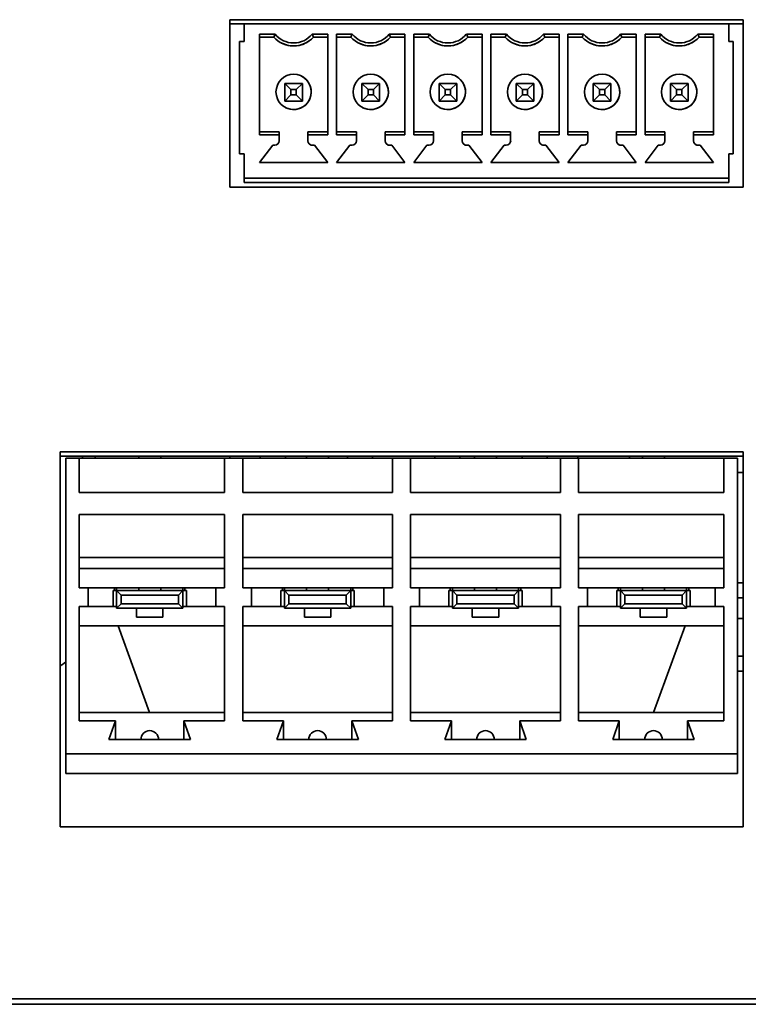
# Model space of a CAD drawing. Header units: millimetres. Extents: x -92 to 809, y -124 to 538.
# Tile 26 of 38: x 711 to 722, y 283 to 298. Entities that reach past the tile are written whole.
import ezdxf

# ---------------------------------------------------------------- set-up
doc = ezdxf.new("R2010")
doc.units = ezdxf.units.MM

msp = doc.modelspace()

# ---------------------------------------------------------------- linework, layer by layer
at = {"color": 7, "linetype": 'Continuous', "lineweight": 35}
for p, q in [((714.5139, 295.6372), (714.5139, 298.1705)), ((714.5139, 298.1705), (722.2806, 298.1705)), ((722.2806, 298.1705), (722.2806, 295.6372)), ((714.7306, 298.1071), (714.5139, 298.1071)), ((714.7306, 297.8404), (714.7306, 298.1071)), ((722.0639, 298.1071), (714.7306, 298.1071)), ((722.2806, 298.1071), (722.0639, 298.1071)), ((722.0639, 298.1071), (722.0639, 297.8404)), ((722.0639, 298.1071), (722.0639, 298.1071)), ((722.0639, 298.1071), (722.0639, 297.8404)), ((714.6639, 297.8404), (714.6639, 296.1404)), ((714.7306, 297.8404), (714.6639, 297.8404)), ((714.9639, 297.9517), (715.2012, 297.9517)), ((714.9639, 297.9517), (714.9639, 296.4291)), ((714.9639, 297.9071), (714.9639, 297.9517)), ((714.9639, 297.9071), (714.9639, 297.9071)), ((714.9639, 297.9071), (714.9639, 296.4737)), ((715.1806, 297.9071), (714.9639, 297.9071)), ((715.1806, 297.9071), (714.9639, 297.9071)), ((715.2999, 297.8164), (715.2999, 297.8164)), ((715.76, 297.9517), (715.9973, 297.9517)), ((715.9973, 297.9071), (715.7806, 297.9071)), ((715.9973, 297.9071), (715.7806, 297.9071)), ((715.7806, 297.9071), (715.7806, 297.9071)), ((715.9973, 296.4291), (715.9973, 297.9517)), ((716.1306, 297.9517), (716.3678, 297.9517)), ((716.1306, 297.9517), (716.1306, 296.4291)), ((716.1306, 297.9071), (716.1306, 297.9517)), ((716.1306, 297.9071), (716.1306, 297.9071)), ((716.1306, 297.9071), (716.1306, 296.4737)), ((716.3473, 297.9071), (716.1306, 297.9071)), ((716.3473, 297.9071), (716.1306, 297.9071)), ((716.4665, 297.8164), (716.4665, 297.8164)), ((716.9267, 297.9517), (717.1639, 297.9517)), ((717.1639, 297.9071), (716.9473, 297.9071)), ((717.1639, 297.9071), (716.9473, 297.9071)), ((716.9473, 297.9071), (716.9473, 297.9071)), ((717.1639, 296.4291), (717.1639, 297.9517)), ((717.2973, 297.9517), (717.5345, 297.9517)), ((717.2973, 297.9517), (717.2973, 296.4291)), ((717.2973, 297.9071), (717.2973, 297.9517)), ((717.2973, 297.9071), (717.2973, 297.9071)), ((717.2973, 297.9071), (717.2973, 296.4737)), ((717.5139, 297.9071), (717.2973, 297.9071)), ((717.5139, 297.9071), (717.2973, 297.9071)), ((717.6332, 297.8164), (717.6332, 297.8164)), ((718.0934, 297.9517), (718.3306, 297.9517)), ((718.3306, 297.9071), (718.1139, 297.9071)), ((718.3306, 297.9071), (718.1139, 297.9071)), ((718.1139, 297.9071), (718.1139, 297.9071)), ((718.3306, 296.4291), (718.3306, 297.9517)), ((718.4639, 297.9517), (718.7012, 297.9517)), ((718.4639, 297.9517), (718.4639, 296.4291)), ((718.4639, 297.9071), (718.4639, 297.9517)), ((718.4639, 297.9071), (718.4639, 297.9071)), ((718.4639, 297.9071), (718.4639, 296.4737)), ((718.6806, 297.9071), (718.4639, 297.9071)), ((718.6806, 297.9071), (718.4639, 297.9071)), ((718.7999, 297.8164), (718.7999, 297.8164)), ((719.26, 297.9517), (719.4973, 297.9517)), ((719.4973, 297.9071), (719.2806, 297.9071)), ((719.4973, 297.9071), (719.2806, 297.9071)), ((719.2806, 297.9071), (719.2806, 297.9071)), ((719.4973, 296.4291), (719.4973, 297.9517)), ((719.6306, 297.9517), (719.8678, 297.9517)), ((719.6306, 297.9517), (719.6306, 296.4291)), ((719.6306, 297.9071), (719.6306, 297.9517)), ((719.6306, 297.9071), (719.6306, 297.9071)), ((719.6306, 297.9071), (719.6306, 296.4737)), ((719.8473, 297.9071), (719.6306, 297.9071)), ((719.8473, 297.9071), (719.6306, 297.9071)), ((719.9665, 297.8164), (719.9665, 297.8164)), ((720.4267, 297.9517), (720.6639, 297.9517)), ((720.6639, 297.9071), (720.4473, 297.9071)), ((720.6639, 297.9071), (720.4473, 297.9071)), ((720.4473, 297.9071), (720.4473, 297.9071)), ((720.6639, 296.4291), (720.6639, 297.9517)), ((720.7973, 297.9517), (721.0345, 297.9517)), ((720.7973, 297.9517), (720.7973, 296.4291)), ((720.7973, 297.9071), (720.7973, 297.9517)), ((720.7973, 297.9071), (720.7973, 297.9071)), ((720.7973, 297.9071), (720.7973, 296.4737)), ((721.0139, 297.9071), (720.7973, 297.9071)), ((721.0139, 297.9071), (720.7973, 297.9071)), ((721.1332, 297.8164), (721.1332, 297.8164)), ((721.5934, 297.9517), (721.8306, 297.9517)), ((721.8306, 297.9071), (721.6139, 297.9071)), ((721.8306, 297.9071), (721.6139, 297.9071)), ((721.6139, 297.9071), (721.6139, 297.9071)), ((721.8306, 296.4291), (721.8306, 297.9517)), ((722.0639, 297.8404), (722.1306, 297.8404)), ((722.1306, 296.1404), (722.1306, 297.8404)), ((722.1306, 297.6737), (722.1306, 297.2537)), ((715.5999, 297.3172), (715.5999, 297.3172)), ((716.7665, 297.3172), (716.7665, 297.3172)), ((717.9332, 297.3172), (717.9332, 297.3172)), ((719.0999, 297.3172), (719.0999, 297.3172)), ((720.2665, 297.3172), (720.2665, 297.3172)), ((721.4332, 297.3172), (721.4332, 297.3172)), ((722.1306, 297.2537), (722.1306, 297.2537)), ((715.3473, 297.2071), (715.6139, 297.2071)), ((715.3473, 297.2071), (715.4406, 297.1137)), ((715.3473, 296.9404), (715.3473, 297.2071)), ((715.4406, 297.1137), (715.4406, 297.0337)), ((715.5206, 297.1137), (715.4406, 297.1137)), ((715.6139, 297.2071), (715.5206, 297.1137)), ((715.5206, 297.0337), (715.5206, 297.1137)), ((715.6139, 297.2071), (715.6139, 296.9404)), ((715.6139, 296.9404), (715.6139, 297.2071)), ((716.5139, 297.2071), (716.7806, 297.2071)), ((716.5139, 297.2071), (716.6073, 297.1137)), ((716.5139, 296.9404), (716.5139, 297.2071)), ((716.6073, 297.1137), (716.6073, 297.0337)), ((716.6873, 297.1137), (716.6073, 297.1137)), ((716.7806, 297.2071), (716.6873, 297.1137)), ((716.6873, 297.0337), (716.6873, 297.1137)), ((716.7806, 297.2071), (716.7806, 296.9404)), ((716.7806, 296.9404), (716.7806, 297.2071)), ((717.6806, 297.2071), (717.9473, 297.2071)), ((717.6806, 297.2071), (717.7739, 297.1137)), ((717.6806, 296.9404), (717.6806, 297.2071)), ((717.7739, 297.1137), (717.7739, 297.0337)), ((717.8539, 297.1137), (717.7739, 297.1137)), ((717.9473, 297.2071), (717.8539, 297.1137)), ((717.8539, 297.0337), (717.8539, 297.1137)), ((717.9473, 297.2071), (717.9473, 296.9404)), ((717.9473, 296.9404), (717.9473, 297.2071)), ((718.8473, 297.2071), (719.1139, 297.2071)), ((718.8473, 297.2071), (718.9406, 297.1137)), ((718.8473, 296.9404), (718.8473, 297.2071)), ((718.9406, 297.1137), (718.9406, 297.0337)), ((719.0206, 297.1137), (718.9406, 297.1137)), ((719.1139, 297.2071), (719.0206, 297.1137)), ((719.0206, 297.0337), (719.0206, 297.1137)), ((719.1139, 297.2071), (719.1139, 296.9404)), ((719.1139, 296.9404), (719.1139, 297.2071)), ((720.0139, 297.2071), (720.2806, 297.2071)), ((720.0139, 297.2071), (720.1073, 297.1137)), ((720.0139, 296.9404), (720.0139, 297.2071)), ((720.1073, 297.1137), (720.1073, 297.0337)), ((720.1873, 297.1137), (720.1073, 297.1137)), ((720.2806, 297.2071), (720.1873, 297.1137)), ((720.1873, 297.0337), (720.1873, 297.1137)), ((720.2806, 297.2071), (720.2806, 296.9404)), ((720.2806, 296.9404), (720.2806, 297.2071)), ((721.1806, 297.2071), (721.4473, 297.2071)), ((721.1806, 297.2071), (721.2739, 297.1137)), ((721.1806, 296.9404), (721.1806, 297.2071)), ((721.2739, 297.1137), (721.2739, 297.0337)), ((721.3539, 297.1137), (721.2739, 297.1137)), ((721.4473, 297.2071), (721.3539, 297.1137)), ((721.3539, 297.0337), (721.3539, 297.1137)), ((721.4473, 297.2071), (721.4473, 296.9404)), ((721.4473, 297.2071), (721.4473, 296.9404)), ((722.1306, 297.0871), (722.1306, 297.0471)), ((715.4406, 297.0337), (715.3473, 296.9404)), ((715.6139, 296.9404), (715.3473, 296.9404)), ((715.3473, 296.9404), (715.6139, 296.9404)), ((715.4406, 297.0337), (715.5206, 297.0337)), ((715.5206, 297.0337), (715.6139, 296.9404)), ((715.6139, 296.9404), (715.6139, 296.9404)), ((716.6073, 297.0337), (716.5139, 296.9404)), ((716.7806, 296.9404), (716.5139, 296.9404)), ((716.5139, 296.9404), (716.7806, 296.9404)), ((716.6073, 297.0337), (716.6873, 297.0337)), ((716.6873, 297.0337), (716.7806, 296.9404)), ((716.7806, 296.9404), (716.7806, 296.9404)), ((717.7739, 297.0337), (717.6806, 296.9404)), ((717.9473, 296.9404), (717.6806, 296.9404)), ((717.6806, 296.9404), (717.9473, 296.9404)), ((717.7739, 297.0337), (717.8539, 297.0337)), ((717.8539, 297.0337), (717.9473, 296.9404)), ((717.9473, 296.9404), (717.9473, 296.9404)), ((718.9406, 297.0337), (718.8473, 296.9404)), ((719.1139, 296.9404), (718.8473, 296.9404)), ((718.8473, 296.9404), (719.1139, 296.9404)), ((718.9406, 297.0337), (719.0206, 297.0337)), ((719.0206, 297.0337), (719.1139, 296.9404)), ((719.1139, 296.9404), (719.1139, 296.9404)), ((720.1073, 297.0337), (720.0139, 296.9404)), ((720.2806, 296.9404), (720.0139, 296.9404)), ((720.0139, 296.9404), (720.2806, 296.9404)), ((720.1073, 297.0337), (720.1873, 297.0337)), ((720.1873, 297.0337), (720.2806, 296.9404)), ((720.2806, 296.9404), (720.2806, 296.9404)), ((721.2739, 297.0337), (721.1806, 296.9404)), ((721.4473, 296.9404), (721.1806, 296.9404)), ((721.4473, 296.9404), (721.1806, 296.9404)), ((721.2739, 297.0337), (721.3539, 297.0337)), ((721.3539, 297.0337), (721.4473, 296.9404)), ((721.4473, 296.9404), (721.4473, 296.9404)), ((715.3613, 296.8402), (715.3613, 296.8402)), ((716.528, 296.8402), (716.528, 296.8402)), ((717.6947, 296.8402), (717.6947, 296.8402)), ((718.8613, 296.8402), (718.8613, 296.8402)), ((720.028, 296.8402), (720.028, 296.8402)), ((721.1947, 296.8402), (721.1947, 296.8402)), ((722.1306, 296.8804), (722.1306, 296.8804)), ((722.1306, 296.8804), (722.1306, 296.3071)), ((714.9639, 296.4737), (715.2639, 296.4737)), ((714.9639, 296.4291), (714.9639, 296.4737)), ((715.2639, 296.4291), (714.9639, 296.4291)), ((715.2639, 296.4737), (715.2639, 296.3404)), ((715.2639, 296.4737), (715.2639, 296.4291)), ((715.2639, 296.4737), (715.2639, 296.4737)), ((715.2639, 296.4291), (715.2639, 296.3404)), ((715.6973, 296.4737), (715.9973, 296.4737)), ((715.6973, 296.4291), (715.6973, 296.4737)), ((715.9973, 296.4291), (715.6973, 296.4291)), ((715.6973, 296.3404), (715.6973, 296.4291)), ((716.1306, 296.4737), (716.4306, 296.4737)), ((716.1306, 296.4291), (716.1306, 296.4737)), ((716.4306, 296.4291), (716.1306, 296.4291)), ((716.4306, 296.4737), (716.4306, 296.3404)), ((716.4306, 296.4737), (716.4306, 296.4291)), ((716.4306, 296.4737), (716.4306, 296.4737)), ((716.4306, 296.4291), (716.4306, 296.3404)), ((716.8639, 296.4737), (717.1639, 296.4737)), ((716.8639, 296.4291), (716.8639, 296.4737)), ((717.1639, 296.4291), (716.8639, 296.4291)), ((716.8639, 296.3404), (716.8639, 296.4291)), ((717.2973, 296.4737), (717.5973, 296.4737)), ((717.2973, 296.4291), (717.2973, 296.4737)), ((717.5973, 296.4291), (717.2973, 296.4291)), ((717.5973, 296.4737), (717.5973, 296.3404)), ((717.5973, 296.4737), (717.5973, 296.4291)), ((717.5973, 296.4737), (717.5973, 296.4737)), ((717.5973, 296.4291), (717.5973, 296.3404)), ((718.0306, 296.4737), (718.3306, 296.4737)), ((718.0306, 296.4291), (718.0306, 296.4737)), ((718.3306, 296.4291), (718.0306, 296.4291)), ((718.0306, 296.3404), (718.0306, 296.4291)), ((718.4639, 296.4737), (718.7639, 296.4737)), ((718.4639, 296.4291), (718.4639, 296.4737)), ((718.7639, 296.4291), (718.4639, 296.4291)), ((718.7639, 296.4737), (718.7639, 296.3404)), ((718.7639, 296.4737), (718.7639, 296.4291)), ((718.7639, 296.4737), (718.7639, 296.4737)), ((718.7639, 296.4291), (718.7639, 296.3404)), ((719.1973, 296.4737), (719.4973, 296.4737)), ((719.1973, 296.4291), (719.1973, 296.4737)), ((719.4973, 296.4291), (719.1973, 296.4291)), ((719.1973, 296.3404), (719.1973, 296.4291)), ((719.6306, 296.4737), (719.9306, 296.4737)), ((719.6306, 296.4291), (719.6306, 296.4737)), ((719.9306, 296.4291), (719.6306, 296.4291)), ((719.9306, 296.4737), (719.9306, 296.3404)), ((719.9306, 296.4737), (719.9306, 296.4291)), ((719.9306, 296.4737), (719.9306, 296.4737)), ((719.9306, 296.4291), (719.9306, 296.3404)), ((720.3639, 296.4737), (720.6639, 296.4737)), ((720.3639, 296.4291), (720.3639, 296.4737)), ((720.3639, 296.3404), (720.3639, 296.4291)), ((720.6639, 296.4291), (720.3639, 296.4291)), ((720.7973, 296.4737), (721.0973, 296.4737)), ((720.7973, 296.4291), (720.7973, 296.4737)), ((721.0973, 296.4291), (720.7973, 296.4291)), ((721.0973, 296.4737), (721.0973, 296.3404)), ((721.0973, 296.4737), (721.0973, 296.4291)), ((721.0973, 296.4737), (721.0973, 296.4737)), ((721.0973, 296.4291), (721.0973, 296.3404)), ((721.5306, 296.4737), (721.8306, 296.4737)), ((721.5306, 296.4291), (721.5306, 296.4737)), ((721.5306, 296.3404), (721.5306, 296.4291)), ((721.8306, 296.4291), (721.5306, 296.4291)), ((715.1639, 296.2737), (714.9639, 296.0137)), ((715.1639, 296.2737), (714.9639, 296.0137)), ((715.1973, 296.2737), (715.1639, 296.2737)), ((715.1973, 296.2737), (715.1639, 296.2737)), ((715.1639, 296.2737), (715.1639, 296.2737)), ((715.7973, 296.2737), (715.7639, 296.2737)), ((715.7973, 296.2737), (715.7639, 296.2737)), ((715.9973, 296.0137), (715.7973, 296.2737)), ((716.3306, 296.2737), (716.1306, 296.0137)), ((716.3306, 296.2737), (716.1306, 296.0137)), ((716.3639, 296.2737), (716.3306, 296.2737)), ((716.3639, 296.2737), (716.3306, 296.2737)), ((716.3306, 296.2737), (716.3306, 296.2737)), ((716.9639, 296.2737), (716.9306, 296.2737)), ((716.9639, 296.2737), (716.9306, 296.2737)), ((717.1639, 296.0137), (716.9639, 296.2737)), ((717.4973, 296.2737), (717.2973, 296.0137)), ((717.4973, 296.2737), (717.2973, 296.0137)), ((717.5306, 296.2737), (717.4973, 296.2737)), ((717.5306, 296.2737), (717.4973, 296.2737)), ((717.4973, 296.2737), (717.4973, 296.2737)), ((718.1306, 296.2737), (718.0973, 296.2737)), ((718.1306, 296.2737), (718.0973, 296.2737)), ((718.3306, 296.0137), (718.1306, 296.2737)), ((718.6639, 296.2737), (718.4639, 296.0137)), ((718.6639, 296.2737), (718.4639, 296.0137)), ((718.6973, 296.2737), (718.6639, 296.2737)), ((718.6973, 296.2737), (718.6639, 296.2737)), ((718.6639, 296.2737), (718.6639, 296.2737)), ((719.2973, 296.2737), (719.2639, 296.2737)), ((719.2973, 296.2737), (719.2639, 296.2737)), ((719.4973, 296.0137), (719.2973, 296.2737)), ((719.8306, 296.2737), (719.6306, 296.0137)), ((719.8306, 296.2737), (719.6306, 296.0137)), ((719.8639, 296.2737), (719.8306, 296.2737)), ((719.8639, 296.2737), (719.8306, 296.2737)), ((719.8306, 296.2737), (719.8306, 296.2737)), ((720.4639, 296.2737), (720.4306, 296.2737)), ((720.4639, 296.2737), (720.4306, 296.2737)), ((720.6639, 296.0137), (720.4639, 296.2737)), ((720.9973, 296.2737), (720.7973, 296.0137)), ((720.9973, 296.2737), (720.7973, 296.0137)), ((721.0306, 296.2737), (720.9973, 296.2737)), ((721.0306, 296.2737), (720.9973, 296.2737)), ((720.9973, 296.2737), (720.9973, 296.2737)), ((721.6306, 296.2737), (721.5973, 296.2737)), ((721.6306, 296.2737), (721.5973, 296.2737)), ((721.8306, 296.0137), (721.6306, 296.2737)), ((714.7306, 296.1404), (714.6639, 296.1404)), ((714.7306, 296.1404), (714.6639, 296.1404)), ((714.7306, 295.7737), (714.7306, 296.1404)), ((722.0639, 296.1404), (722.1306, 296.1404)), ((722.0639, 296.1404), (722.0639, 295.7737)), ((722.0639, 296.1404), (722.0639, 295.7804)), ((722.0639, 296.1404), (722.1306, 296.1404)), ((714.9639, 296.0137), (715.9973, 296.0137)), ((716.1306, 296.0137), (717.1639, 296.0137)), ((717.2973, 296.0137), (718.3306, 296.0137)), ((718.4639, 296.0137), (719.4973, 296.0137)), ((719.6306, 296.0137), (720.6639, 296.0137)), ((720.7973, 296.0137), (721.8306, 296.0137)), ((722.0639, 295.7737), (714.7306, 295.7737)), ((714.7306, 295.7737), (714.7306, 295.7737)), ((722.0639, 295.7737), (714.7306, 295.7737)), ((714.7306, 295.7571), (714.7306, 295.7737)), ((714.7306, 295.7071), (714.7306, 295.7571)), ((722.0639, 295.7804), (722.0639, 295.7804)), ((722.0639, 295.7571), (722.0639, 295.7804)), ((722.0639, 295.7737), (722.0639, 295.7737)), ((722.0639, 295.7737), (722.0639, 295.7571)), ((722.0639, 295.7571), (722.0639, 295.7071)), ((722.0639, 295.7071), (722.0639, 295.7571)), ((722.2806, 295.6372), (714.5139, 295.6372)), ((722.0639, 295.7071), (714.7306, 295.7071)), ((722.0639, 295.7071), (714.7306, 295.7071)), ((711.9473, 285.9705), (711.9473, 291.6372)), ((711.9473, 291.6372), (722.2806, 291.6372)), ((711.9473, 291.5736), (722.2806, 291.5736)), ((712.2873, 291.5736), (712.2873, 291.5403)), ((712.473, 291.5736), (712.4839, 291.5403)), ((713.1373, 291.5736), (713.1373, 291.5403)), ((713.4706, 291.5403), (713.4706, 291.5736)), ((713.4706, 291.5736), (713.4706, 291.5403)), ((714.5157, 291.5736), (714.5157, 291.5403)), ((714.9757, 291.5736), (714.9757, 291.5403)), ((715.3557, 291.5736), (715.3557, 291.5403)), ((715.3557, 291.5736), (715.3557, 291.5403)), ((715.6773, 291.5736), (715.6773, 291.5403)), ((716.0106, 291.5403), (716.0106, 291.5736)), ((716.0106, 291.5736), (716.0106, 291.5403)), ((716.2957, 291.5736), (716.2957, 291.5403)), ((716.6757, 291.5736), (716.6757, 291.5403)), ((716.6757, 291.5736), (716.6757, 291.5403)), ((717.6157, 291.5736), (717.6157, 291.5403)), ((717.9957, 291.5736), (717.9957, 291.5403)), ((717.9957, 291.5736), (717.9957, 291.5403)), ((718.2173, 291.5736), (718.2173, 291.5403)), ((718.5506, 291.5403), (718.5506, 291.5736)), ((718.5506, 291.5736), (718.5506, 291.5403)), ((718.9357, 291.5736), (718.9357, 291.5403)), ((719.3157, 291.5736), (719.3157, 291.5403)), ((719.3157, 291.5736), (719.3157, 291.5403)), ((719.7823, 291.5736), (719.7823, 291.5403)), ((719.7823, 291.5736), (719.7823, 291.5403)), ((720.5559, 291.5736), (720.5668, 291.5403)), ((720.7573, 291.5736), (720.7573, 291.5403)), ((721.0906, 291.5403), (721.0906, 291.5736)), ((721.0906, 291.5736), (721.0906, 291.5403)), ((722.2806, 291.6372), (722.2806, 285.9705)), ((712.0339, 291.5403), (712.0339, 287.0736)), ((712.0339, 291.5403), (712.2373, 291.5403)), ((712.2373, 291.0236), (712.2373, 291.5403)), ((712.2373, 291.5403), (712.2373, 291.0236)), ((712.2373, 291.5403), (712.2373, 291.5403)), ((712.2373, 291.5403), (714.4373, 291.5403)), ((714.4373, 291.5403), (714.4373, 291.0236)), ((714.4373, 291.5403), (714.7106, 291.5403)), ((714.7106, 291.0236), (714.7106, 291.5403)), ((714.7106, 291.5403), (714.7106, 291.0236)), ((714.7106, 291.5403), (714.7106, 291.5403)), ((714.7106, 291.5403), (716.9773, 291.5403)), ((716.9773, 291.5403), (716.9773, 291.0236)), ((716.9773, 291.5403), (717.2506, 291.5403)), ((717.2506, 291.0236), (717.2506, 291.5403)), ((717.2506, 291.0236), (717.2506, 291.5403)), ((717.2506, 291.5403), (717.2506, 291.5403)), ((717.2506, 291.5403), (719.5173, 291.5403)), ((719.5173, 291.5403), (719.5173, 291.0236)), ((719.5173, 291.5403), (719.7906, 291.5403)), ((719.7906, 291.0236), (719.7906, 291.5403)), ((719.7906, 291.0236), (719.7906, 291.5403)), ((719.7906, 291.5403), (719.7906, 291.5403)), ((719.7906, 291.5403), (721.9906, 291.5403)), ((721.9906, 291.5403), (721.9906, 291.0236)), ((721.9906, 291.5403), (722.1939, 291.5403)), ((722.1939, 291.5403), (722.1939, 287.0736)), ((722.1939, 291.5403), (722.1939, 291.5403)), ((722.1939, 288.2293), (722.1939, 291.5403)), ((722.1939, 291.3272), (722.2806, 291.3272)), ((712.0339, 288.2736), (712.0339, 291.2069)), ((722.1939, 291.2069), (722.1939, 291.2069)), ((722.1939, 288.2736), (722.1939, 291.2069)), ((714.4373, 291.0236), (712.2373, 291.0236)), ((712.2373, 291.0236), (712.2373, 291.0236)), ((716.9773, 291.0236), (714.7106, 291.0236)), ((714.7106, 291.0236), (714.7106, 291.0236)), ((719.5173, 291.0236), (717.2506, 291.0236)), ((717.2506, 291.0236), (717.2506, 291.0236)), ((721.9906, 291.0236), (719.7906, 291.0236)), ((719.7906, 291.0236), (719.7906, 291.0236)), ((712.2373, 290.6903), (714.4373, 290.6903)), ((712.2373, 289.5836), (712.2373, 290.6903)), ((712.2373, 290.0403), (712.2373, 290.6903)), ((712.2373, 290.6903), (712.2373, 290.6903)), ((714.4373, 290.6903), (714.4373, 289.5836)), ((714.7106, 290.6903), (716.9773, 290.6903)), ((714.7106, 289.5836), (714.7106, 290.6903)), ((714.7106, 290.0403), (714.7106, 290.6903)), ((714.7106, 290.6903), (714.7106, 290.6903)), ((716.9773, 290.6903), (716.9773, 289.5836)), ((717.2506, 290.6903), (719.5173, 290.6903)), ((717.2506, 289.5836), (717.2506, 290.6903)), ((717.2506, 290.0403), (717.2506, 290.6903)), ((717.2506, 290.6903), (717.2506, 290.6903)), ((719.5173, 290.6903), (719.5173, 289.5836)), ((719.7906, 289.5836), (719.7906, 290.6903)), ((719.7906, 290.6903), (721.9906, 290.6903)), ((719.7906, 290.0403), (719.7906, 290.6903)), ((719.7906, 290.6903), (719.7906, 290.6903)), ((721.9906, 290.6903), (721.9906, 289.5836)), ((712.2373, 290.0403), (712.2373, 289.8736)), ((712.2373, 290.0403), (714.4373, 290.0403)), ((714.7106, 290.0403), (714.7106, 289.8736)), ((716.9773, 290.0403), (714.7106, 290.0403)), ((717.2506, 290.0403), (717.2506, 289.8736)), ((719.5173, 290.0403), (717.2506, 290.0403)), ((719.7906, 290.0403), (719.7906, 289.8736)), ((721.9906, 290.0403), (719.7906, 290.0403)), ((712.2373, 289.8736), (712.2373, 289.8736)), ((712.2373, 289.5836), (712.2373, 289.8736)), ((712.2373, 289.8736), (714.4373, 289.8736)), ((714.7106, 289.8736), (714.7106, 289.8736)), ((714.7106, 289.8736), (714.7106, 289.5836)), ((716.9773, 289.8736), (714.7106, 289.8736)), ((717.2506, 289.8736), (717.2506, 289.8736)), ((717.2506, 289.8736), (717.2506, 289.5836)), ((719.5173, 289.8736), (717.2506, 289.8736)), ((719.7906, 289.8736), (719.7906, 289.8736)), ((719.7906, 289.5836), (719.7906, 289.8736)), ((721.9906, 289.8736), (719.7906, 289.8736)), ((722.1939, 289.6605), (722.2806, 289.6605)), ((712.3706, 289.5836), (712.2373, 289.5836)), ((712.2373, 289.5836), (712.2373, 289.5836)), ((712.3706, 289.3003), (712.3706, 289.5836)), ((712.3706, 289.5836), (712.3706, 289.5836)), ((712.3706, 289.5836), (712.3706, 289.3003)), ((714.3039, 289.5836), (712.3706, 289.5836)), ((712.749, 289.3003), (712.749, 289.5403)), ((712.8039, 289.5403), (712.749, 289.5403)), ((712.7706, 289.5403), (712.7706, 289.5836)), ((712.7706, 289.5836), (712.7706, 289.5403)), ((712.8039, 289.5836), (712.8039, 289.5403)), ((712.8706, 289.4736), (712.8039, 289.5403)), ((712.8039, 289.5403), (713.8039, 289.5403)), ((712.8039, 289.2736), (712.8039, 289.5403)), ((713.1373, 289.5836), (713.1373, 289.5403)), ((713.4706, 289.5836), (713.4706, 289.5403)), ((713.4706, 289.5403), (713.4706, 289.5836)), ((713.7373, 289.4736), (713.8039, 289.5403)), ((713.8039, 289.5403), (713.8039, 289.5836)), ((713.8039, 289.5836), (713.8039, 289.5403)), ((713.8039, 289.5403), (713.8039, 289.2736)), ((713.8039, 289.3003), (713.8039, 289.5403)), ((713.8589, 289.5403), (713.8039, 289.5403)), ((713.8373, 289.5836), (713.8373, 289.5403)), ((713.8589, 289.3003), (713.8589, 289.5403)), ((714.3039, 289.5836), (714.3039, 289.3003)), ((714.4373, 289.5836), (714.3039, 289.5836)), ((714.8439, 289.5836), (714.7106, 289.5836)), ((714.7106, 289.5836), (714.7106, 289.5836)), ((714.8439, 289.3003), (714.8439, 289.5836)), ((714.8439, 289.5836), (714.8439, 289.3003)), ((714.8439, 289.5836), (714.8439, 289.5836)), ((716.8439, 289.5836), (714.8439, 289.5836)), ((715.289, 289.3003), (715.289, 289.5403)), ((715.3439, 289.5403), (715.289, 289.5403)), ((715.3106, 289.5836), (715.3106, 289.5403)), ((715.3106, 289.5836), (715.3106, 289.5403)), ((715.3439, 289.5836), (715.3439, 289.5403)), ((715.4106, 289.4736), (715.3439, 289.5403)), ((715.3439, 289.5403), (716.3439, 289.5403)), ((715.3439, 289.2736), (715.3439, 289.5403)), ((715.6773, 289.5836), (715.6773, 289.5403)), ((716.0106, 289.5836), (716.0106, 289.5403)), ((716.0106, 289.5403), (716.0106, 289.5836)), ((716.2773, 289.4736), (716.3439, 289.5403)), ((716.3439, 289.5403), (716.3439, 289.5836)), ((716.3439, 289.5836), (716.3439, 289.5403)), ((716.3439, 289.5403), (716.3439, 289.2736)), ((716.3439, 289.3003), (716.3439, 289.5403)), ((716.3989, 289.5403), (716.3439, 289.5403)), ((716.3773, 289.5836), (716.3773, 289.5403)), ((716.3989, 289.3003), (716.3989, 289.5403)), ((716.8439, 289.5836), (716.8439, 289.3003)), ((716.9773, 289.5836), (716.8439, 289.5836)), ((717.3839, 289.5836), (717.2506, 289.5836)), ((717.2506, 289.5836), (717.2506, 289.5836)), ((717.3839, 289.5836), (717.3839, 289.3003)), ((717.3839, 289.5836), (717.3839, 289.3003)), ((717.3839, 289.5836), (717.3839, 289.5836)), ((719.3839, 289.5836), (717.3839, 289.5836)), ((717.829, 289.3003), (717.829, 289.5403)), ((717.8839, 289.5403), (717.829, 289.5403)), ((717.8506, 289.5836), (717.8506, 289.5403)), ((717.8506, 289.5836), (717.8506, 289.5403)), ((717.8839, 289.5836), (717.8839, 289.5403)), ((717.9506, 289.4736), (717.8839, 289.5403)), ((717.8839, 289.5403), (718.8839, 289.5403)), ((717.8839, 289.2736), (717.8839, 289.5403)), ((718.2173, 289.5836), (718.2173, 289.5403)), ((718.5506, 289.5403), (718.5506, 289.5836)), ((718.5506, 289.5836), (718.5506, 289.5403)), ((718.8173, 289.4736), (718.8839, 289.5403)), ((718.8839, 289.5403), (718.8839, 289.5836)), ((718.8839, 289.5836), (718.8839, 289.5403)), ((718.8839, 289.5403), (718.8839, 289.2736)), ((718.8839, 289.3003), (718.8839, 289.5403)), ((718.9389, 289.5403), (718.8839, 289.5403)), ((718.9173, 289.5836), (718.9173, 289.5403)), ((718.9389, 289.3003), (718.9389, 289.5403)), ((719.3839, 289.5836), (719.3839, 289.3003)), ((719.5173, 289.5836), (719.3839, 289.5836)), ((719.9239, 289.5836), (719.7906, 289.5836)), ((719.7906, 289.5836), (719.7906, 289.5836)), ((719.9239, 289.3003), (719.9239, 289.5836)), ((719.9239, 289.5836), (719.9239, 289.5836)), ((719.9239, 289.5836), (719.9239, 289.3003)), ((719.9239, 289.5836), (721.8573, 289.5836)), ((720.369, 289.3003), (720.369, 289.5403)), ((720.4239, 289.5403), (720.369, 289.5403)), ((720.3906, 289.5403), (720.3906, 289.5836)), ((720.3906, 289.5836), (720.3906, 289.5403)), ((720.4239, 289.5836), (720.4239, 289.5403)), ((720.4906, 289.4736), (720.4239, 289.5403)), ((720.4239, 289.5403), (721.4239, 289.5403)), ((720.4239, 289.2736), (720.4239, 289.5403)), ((720.7573, 289.5836), (720.7573, 289.5403)), ((721.0906, 289.5403), (721.0906, 289.5836)), ((721.0906, 289.5836), (721.0906, 289.5403)), ((721.3573, 289.4736), (721.4239, 289.5403)), ((721.4239, 289.5403), (721.4239, 289.5836)), ((721.4239, 289.5836), (721.4239, 289.5403)), ((721.4239, 289.5403), (721.4239, 289.2736)), ((721.4239, 289.3003), (721.4239, 289.5403)), ((721.4789, 289.5403), (721.4239, 289.5403)), ((721.4573, 289.5836), (721.4573, 289.5403)), ((721.4789, 289.3003), (721.4789, 289.5403)), ((721.8573, 289.5836), (721.8573, 289.3003)), ((721.9906, 289.5836), (721.8573, 289.5836)), ((712.8039, 289.2736), (712.8706, 289.3403)), ((712.8706, 289.4736), (713.7373, 289.4736)), ((712.8706, 289.3403), (712.8706, 289.4736)), ((713.7373, 289.3403), (712.8706, 289.3403)), ((713.7373, 289.4736), (713.7373, 289.3403)), ((713.7373, 289.3403), (713.8039, 289.2736)), ((715.3439, 289.2736), (715.4106, 289.3403)), ((715.4106, 289.4736), (716.2773, 289.4736)), ((715.4106, 289.3403), (715.4106, 289.4736)), ((716.2773, 289.3403), (715.4106, 289.3403)), ((716.2773, 289.4736), (716.2773, 289.3403)), ((716.2773, 289.3403), (716.3439, 289.2736)), ((717.8839, 289.2736), (717.9506, 289.3403)), ((717.9506, 289.3403), (717.9506, 289.4736)), ((717.9506, 289.4736), (718.8173, 289.4736)), ((718.8173, 289.3403), (717.9506, 289.3403)), ((718.8173, 289.4736), (718.8173, 289.3403)), ((718.8173, 289.3403), (718.8839, 289.2736)), ((720.4239, 289.2736), (720.4906, 289.3403)), ((720.4906, 289.4736), (721.3573, 289.4736)), ((720.4906, 289.3403), (720.4906, 289.4736)), ((721.3573, 289.3403), (720.4906, 289.3403)), ((721.3573, 289.4736), (721.3573, 289.3403)), ((721.3573, 289.3403), (721.4239, 289.2736)), ((722.2806, 289.4326), (722.1939, 289.4326)), ((712.2373, 289.3003), (712.3706, 289.3003)), ((712.2373, 287.5736), (712.2373, 289.3003)), ((712.2373, 289.0069), (712.2373, 289.3003)), ((712.2373, 289.3003), (712.2373, 289.3003)), ((712.3706, 289.3003), (712.3706, 289.3003)), ((712.3706, 289.3003), (712.8039, 289.3003)), ((713.8039, 289.2736), (712.8039, 289.2736)), ((713.1039, 289.2736), (713.1039, 289.1403)), ((713.5039, 289.1403), (713.5039, 289.2736)), ((713.5039, 289.1403), (713.5039, 289.2736)), ((713.8039, 289.3003), (713.8039, 289.3003)), ((713.8039, 289.3003), (713.8039, 289.2736)), ((713.8039, 289.3003), (714.3039, 289.3003)), ((714.3039, 289.3003), (714.4373, 289.3003)), ((714.4373, 289.3003), (714.4373, 287.5736)), ((714.7106, 289.3003), (714.8439, 289.3003)), ((714.7106, 287.5736), (714.7106, 289.3003)), ((714.7106, 289.0069), (714.7106, 289.3003)), ((714.7106, 289.3003), (714.7106, 289.3003)), ((714.8439, 289.3003), (714.8439, 289.3003)), ((714.8439, 289.3003), (715.3439, 289.3003)), ((716.3439, 289.2736), (715.3439, 289.2736)), ((715.6439, 289.2736), (715.6439, 289.1403)), ((716.0439, 289.1403), (716.0439, 289.2736)), ((716.0439, 289.1403), (716.0439, 289.2736)), ((716.3439, 289.3003), (716.3439, 289.3003)), ((716.3439, 289.3003), (716.3439, 289.2736)), ((716.3439, 289.3003), (716.8439, 289.3003)), ((716.8439, 289.3003), (716.9773, 289.3003)), ((716.9773, 289.3003), (716.9773, 287.5736)), ((717.2506, 289.3003), (717.3839, 289.3003)), ((717.2506, 287.5736), (717.2506, 289.3003)), ((717.2506, 289.0069), (717.2506, 289.3003)), ((717.2506, 289.3003), (717.2506, 289.3003)), ((717.3839, 289.3003), (717.3839, 289.3003)), ((717.3839, 289.3003), (717.8839, 289.3003)), ((718.8839, 289.2736), (717.8839, 289.2736)), ((718.1839, 289.2736), (718.1839, 289.1403)), ((718.5839, 289.1403), (718.5839, 289.2736)), ((718.5839, 289.1403), (718.5839, 289.2736)), ((718.8839, 289.3003), (718.8839, 289.3003)), ((718.8839, 289.3003), (718.8839, 289.2736)), ((718.8839, 289.3003), (719.3839, 289.3003)), ((719.3839, 289.3003), (719.5173, 289.3003)), ((719.5173, 289.3003), (719.5173, 287.5736)), ((719.7906, 289.3003), (719.9239, 289.3003)), ((719.7906, 287.5736), (719.7906, 289.3003)), ((719.7906, 289.0069), (719.7906, 289.3003)), ((719.7906, 289.3003), (719.7906, 289.3003)), ((719.9239, 289.3003), (719.9239, 289.3003)), ((719.9239, 289.3003), (720.4239, 289.3003)), ((721.4239, 289.2736), (720.4239, 289.2736)), ((720.7239, 289.2736), (720.7239, 289.1403)), ((721.1239, 289.1403), (721.1239, 289.2736)), ((721.1239, 289.1403), (721.1239, 289.2736)), ((721.4239, 289.3003), (721.4239, 289.3003)), ((721.4239, 289.3003), (721.4239, 289.2736)), ((721.4239, 289.3003), (721.8573, 289.3003)), ((721.8573, 289.3003), (721.9906, 289.3003)), ((721.9906, 289.3003), (721.9906, 287.5736)), ((713.5039, 289.1403), (713.1039, 289.1403)), ((716.0439, 289.1403), (715.6439, 289.1403)), ((718.5839, 289.1403), (718.1839, 289.1403)), ((721.1239, 289.1403), (720.7239, 289.1403)), ((722.1939, 289.1193), (722.2806, 289.1193)), ((712.2373, 289.0069), (712.2373, 289.0069)), ((712.2373, 287.6969), (712.2373, 289.0069)), ((712.2373, 289.0069), (714.4373, 289.0069)), ((712.8256, 289.0069), (713.3024, 287.6969)), ((713.3024, 287.6969), (712.8256, 289.0069)), ((714.7106, 289.0069), (714.7106, 289.0069)), ((714.7106, 287.6969), (714.7106, 289.0069)), ((714.7106, 289.0069), (716.9773, 289.0069)), ((717.2506, 289.0069), (717.2506, 289.0069)), ((717.2506, 287.6969), (717.2506, 289.0069)), ((717.2506, 289.0069), (719.5173, 289.0069)), ((719.7906, 289.0069), (719.7906, 289.0069)), ((719.7906, 287.6969), (719.7906, 289.0069)), ((719.7906, 289.0069), (721.9906, 289.0069)), ((720.9255, 287.6969), (721.4023, 289.0069)), ((722.1939, 288.5493), (722.2806, 288.5493)), ((722.1939, 288.3213), (722.2806, 288.3213)), ((722.1939, 288.2736), (722.1939, 288.2293)), ((722.1939, 287.3734), (722.1939, 288.2736)), ((712.2373, 287.6969), (712.2373, 287.6969)), ((712.2373, 287.5736), (712.2373, 287.6969)), ((714.4373, 287.6969), (712.2373, 287.6969)), ((714.7106, 287.6969), (714.7106, 287.6969)), ((714.7106, 287.6969), (714.7106, 287.5736)), ((714.7106, 287.6969), (716.9773, 287.6969)), ((717.2506, 287.6969), (717.2506, 287.6969)), ((717.2506, 287.6969), (717.2506, 287.5736)), ((717.2506, 287.6969), (719.5173, 287.6969)), ((719.7906, 287.6969), (719.7906, 287.6969)), ((719.7906, 287.5736), (719.7906, 287.6969)), ((721.9906, 287.6969), (719.7906, 287.6969)), ((712.7873, 287.5736), (712.2373, 287.5736)), ((712.2373, 287.5736), (712.2373, 287.5736)), ((712.7873, 287.5736), (712.6873, 287.2903)), ((712.6873, 287.2903), (712.7873, 287.5736)), ((712.7873, 287.5736), (712.7873, 287.5736)), ((712.7873, 287.2903), (712.7873, 287.5736)), ((712.7873, 287.5736), (712.7873, 287.2903)), ((713.9206, 287.2903), (713.8206, 287.5736)), ((714.4373, 287.5736), (713.8206, 287.5736)), ((713.8206, 287.2903), (713.8206, 287.5736)), ((715.3273, 287.5736), (714.7106, 287.5736)), ((714.7106, 287.5736), (714.7106, 287.5736)), ((715.3273, 287.5736), (715.2273, 287.2903)), ((715.2273, 287.2903), (715.3273, 287.5736)), ((715.3273, 287.5736), (715.3273, 287.5736)), ((715.3273, 287.5736), (715.3273, 287.2903)), ((715.3273, 287.5736), (715.3273, 287.2903)), ((716.4606, 287.2903), (716.3606, 287.5736)), ((716.9773, 287.5736), (716.3606, 287.5736)), ((716.3606, 287.5736), (716.3606, 287.2903)), ((717.8673, 287.5736), (717.2506, 287.5736)), ((717.2506, 287.5736), (717.2506, 287.5736)), ((717.8673, 287.5736), (717.7673, 287.2903)), ((717.7673, 287.2903), (717.8673, 287.5736)), ((717.8673, 287.5736), (717.8673, 287.5736)), ((717.8673, 287.5736), (717.8673, 287.2903)), ((717.8673, 287.5736), (717.8673, 287.2903)), ((719.0006, 287.2903), (718.9006, 287.5736)), ((719.5173, 287.5736), (718.9006, 287.5736)), ((718.9006, 287.5736), (718.9006, 287.2903)), ((720.4073, 287.5736), (719.7906, 287.5736)), ((719.7906, 287.5736), (719.7906, 287.5736)), ((720.4073, 287.5736), (720.3073, 287.2903)), ((720.3073, 287.2903), (720.4073, 287.5736)), ((720.4073, 287.5736), (720.4073, 287.5736)), ((720.4073, 287.5736), (720.4073, 287.2903)), ((720.4073, 287.5736), (720.4073, 287.2903)), ((721.5406, 287.2903), (721.4406, 287.5736)), ((721.9906, 287.5736), (721.4406, 287.5736)), ((721.4406, 287.2903), (721.4406, 287.5736)), ((713.3039, 287.4236), (713.3039, 287.4236)), ((715.8439, 287.4236), (715.8439, 287.4236)), ((718.3839, 287.4236), (718.3839, 287.4236)), ((720.9239, 287.4236), (720.9239, 287.4236)), ((713.9206, 287.2903), (712.6873, 287.2903)), ((712.6873, 287.2903), (712.6873, 287.2903)), ((716.4606, 287.2903), (715.2273, 287.2903)), ((715.2273, 287.2903), (715.2273, 287.2903)), ((719.0006, 287.2903), (717.7673, 287.2903)), ((717.7673, 287.2903), (717.7673, 287.2903)), ((721.5406, 287.2903), (720.3073, 287.2903)), ((720.3073, 287.2903), (720.3073, 287.2903)), ((722.1939, 287.3734), (722.1939, 287.2403)), ((722.1939, 287.2403), (722.1939, 287.2403)), ((722.1939, 287.2403), (722.1939, 287.0069)), ((712.0339, 287.0736), (712.0339, 286.7736)), ((712.0339, 287.0736), (722.1939, 287.0736)), ((722.1939, 286.7736), (722.1939, 287.0736)), ((722.1939, 287.0069), (722.1939, 287.0069)), ((722.1939, 286.7736), (722.1939, 287.0069)), ((712.0339, 286.7736), (722.1939, 286.7736)), ((722.1939, 286.7736), (722.1939, 286.7736)), ((722.2806, 285.9705), (711.9473, 285.9705)), ((778.2039, 283.3705), (633.0039, 283.3705)), ((778.0251, 283.2872), (633.1828, 283.2872))]:
    msp.add_line(p, q, dxfattribs=at)
at = {"color": 7, "linetype": 'Continuous', "lineweight": 35, "flags": 128}
for points in [[(722.1306, 297.8404), (722.1306, 297.8372), (722.1306, 297.8277), (722.1306, 297.8123), (722.1306, 297.7916), (722.1306, 297.7663), (722.1306, 297.7375), (722.1306, 297.7062), (722.1306, 297.6737)], [(722.1306, 297.2537), (722.1306, 297.2505), (722.1306, 297.241), (722.1306, 297.2256), (722.1306, 297.2049), (722.1306, 297.1797), (722.1306, 297.1508), (722.1306, 297.1196), (722.1306, 297.0871)], [(722.1306, 297.0471), (722.1306, 297.0145), (722.1306, 296.9833), (722.1306, 296.9545), (722.1306, 296.9292), (722.1306, 296.9085), (722.1306, 296.8931), (722.1306, 296.8836), (722.1306, 296.8804)], [(722.1306, 296.3071), (722.1306, 296.2745), (722.1306, 296.2433), (722.1306, 296.2145), (722.1306, 296.1892), (722.1306, 296.1685), (722.1306, 296.1531), (722.1306, 296.1436), (722.1306, 296.1404)], [(712.0339, 288.4625), (711.9837, 288.4255), (711.9473, 288.4028)]]:
    msp.add_lwpolyline(points, dxfattribs=at)
at = {"color": 7, "linetype": 'Continuous', "lineweight": 35}
for centre in [(715.4806, 297.0787), (716.6473, 297.0787), (717.8139, 297.0787), (718.9806, 297.0787), (720.1473, 297.0787), (721.3139, 297.0787)]:
    msp.add_circle(centre, 0.2667, dxfattribs=at)
for centre, radius, start, end in [((715.4806, 298.1779), 0.4042, 222.07502, 317.92498), ((715.4806, 298.1779), 0.3595, 218.98482, 321.01518), ((715.4806, 298.1779), 0.4042, 243.43496, 317.92498), ((716.6473, 298.1779), 0.4042, 222.07502, 317.92498), ((716.6473, 298.1779), 0.3595, 218.98482, 321.01518), ((716.6473, 298.1779), 0.4042, 243.43496, 317.92498), ((717.8139, 298.1779), 0.4042, 222.07502, 317.92498), ((717.8139, 298.1779), 0.3595, 218.98482, 321.01518), ((717.8139, 298.1779), 0.4042, 243.43496, 317.92498), ((718.9806, 298.1779), 0.4042, 222.07502, 317.92498), ((718.9806, 298.1779), 0.3595, 218.98482, 321.01518), ((718.9806, 298.1779), 0.4042, 243.43496, 317.92498), ((720.1473, 298.1779), 0.4042, 222.07502, 317.92498), ((720.1473, 298.1779), 0.3595, 218.98482, 321.01518), ((720.1473, 298.1779), 0.4042, 243.43496, 317.92498), ((721.3139, 298.1779), 0.4042, 222.07502, 317.92498), ((721.3139, 298.1779), 0.3595, 218.98482, 321.01518), ((721.3139, 298.1779), 0.4042, 243.43496, 317.92498), ((715.4806, 297.0787), 0.2667, 243.43496, 63.43496), ((716.6473, 297.0787), 0.2667, 243.43496, 63.43496), ((717.8139, 297.0787), 0.2667, 243.43496, 63.43496), ((718.9806, 297.0787), 0.2667, 243.43496, 63.43496), ((720.1473, 297.0787), 0.2667, 243.43496, 63.43496), ((721.3139, 297.0787), 0.2667, 243.43496, 63.43496), ((715.1973, 296.3404), 0.0667, 270, 0), ((715.1973, 296.3404), 0.0667, 270, 0), ((715.7639, 296.3404), 0.0667, 180, 270), ((716.3639, 296.3404), 0.0667, 270, 0), ((716.3639, 296.3404), 0.0667, 270, 0), ((716.9306, 296.3404), 0.0667, 180, 270), ((717.5306, 296.3404), 0.0667, 270, 0), ((717.5306, 296.3404), 0.0667, 270, 0), ((718.0973, 296.3404), 0.0667, 180, 270), ((718.6973, 296.3404), 0.0667, 270, 0), ((718.6973, 296.3404), 0.0667, 270, 0), ((719.2639, 296.3404), 0.0667, 180, 270), ((719.8639, 296.3404), 0.0667, 270, 0), ((719.8639, 296.3404), 0.0667, 270, 0), ((720.4306, 296.3404), 0.0667, 180, 270), ((721.0306, 296.3404), 0.0667, 270, 0), ((721.0306, 296.3404), 0.0667, 270, 0), ((721.5973, 296.3404), 0.0667, 180, 270), ((715.7639, 296.3404), 0.0667, 243.43496, 270), ((716.9306, 296.3404), 0.0667, 243.43496, 270), ((718.0973, 296.3404), 0.0667, 243.43496, 270), ((719.2639, 296.3404), 0.0667, 243.43496, 270), ((720.4306, 296.3404), 0.0667, 243.43496, 270), ((721.5973, 296.3404), 0.0667, 243.43496, 270), ((713.3039, 287.2903), 0.1333, 90, 180), ((713.3039, 287.2903), 0.1333, 0, 90), ((713.3039, 287.2903), 0.1333, 0, 90), ((715.8439, 287.2903), 0.1333, 90, 180), ((715.8439, 287.2903), 0.1333, 0, 90), ((715.8439, 287.2903), 0.1333, 0, 90), ((718.3839, 287.2903), 0.1333, 90, 180), ((718.3839, 287.2903), 0.1333, 0, 90), ((718.3839, 287.2903), 0.1333, 0, 90), ((720.9239, 287.2903), 0.1333, 90, 180), ((720.9239, 287.2903), 0.1333, 0, 90), ((720.9239, 287.2903), 0.1333, 0, 90)]:
    msp.add_arc(centre, radius, start, end, dxfattribs=at)
for points in [[(715.1806, 297.9071), (715.1839, 297.9145), (715.1873, 297.922), (715.1941, 297.9368), (715.1976, 297.9443), (715.2012, 297.9517)], [(715.7806, 297.9071), (715.7773, 297.9145), (715.7739, 297.922), (715.7671, 297.9368), (715.7636, 297.9443), (715.76, 297.9517)], [(716.3473, 297.9071), (716.3506, 297.9145), (716.3539, 297.922), (716.3608, 297.9368), (716.3643, 297.9443), (716.3678, 297.9517)], [(716.9473, 297.9071), (716.944, 297.9145), (716.9406, 297.922), (716.9338, 297.9368), (716.9303, 297.9443), (716.9267, 297.9517)], [(717.5139, 297.9071), (717.5172, 297.9145), (717.5206, 297.922), (717.5275, 297.9368), (717.5309, 297.9443), (717.5345, 297.9517)], [(718.1139, 297.9071), (718.1106, 297.9145), (718.1073, 297.922), (718.1004, 297.9368), (718.0969, 297.9443), (718.0934, 297.9517)], [(718.6806, 297.9071), (718.6839, 297.9145), (718.6873, 297.922), (718.6941, 297.9368), (718.6976, 297.9443), (718.7012, 297.9517)], [(719.2806, 297.9071), (719.2773, 297.9145), (719.2739, 297.922), (719.2671, 297.9368), (719.2636, 297.9443), (719.26, 297.9517)], [(719.8473, 297.9071), (719.8506, 297.9145), (719.8539, 297.922), (719.8608, 297.9368), (719.8643, 297.9443), (719.8678, 297.9517)], [(720.4473, 297.9071), (720.444, 297.9145), (720.4406, 297.922), (720.4338, 297.9368), (720.4303, 297.9443), (720.4267, 297.9517)], [(721.0139, 297.9071), (721.0172, 297.9145), (721.0206, 297.922), (721.0275, 297.9368), (721.0309, 297.9443), (721.0345, 297.9517)], [(721.6139, 297.9071), (721.6106, 297.9145), (721.6073, 297.922), (721.6004, 297.9368), (721.5969, 297.9443), (721.5934, 297.9517)]]:
    msp.add_open_spline(points, degree=3, knots=[0, 0, 0, 0, 0.26065254, 0.26065254, 0.52130508, 0.52130508, 0.52130508, 0.52130508], dxfattribs=at)

doc.saveas('drawing.dxf')
